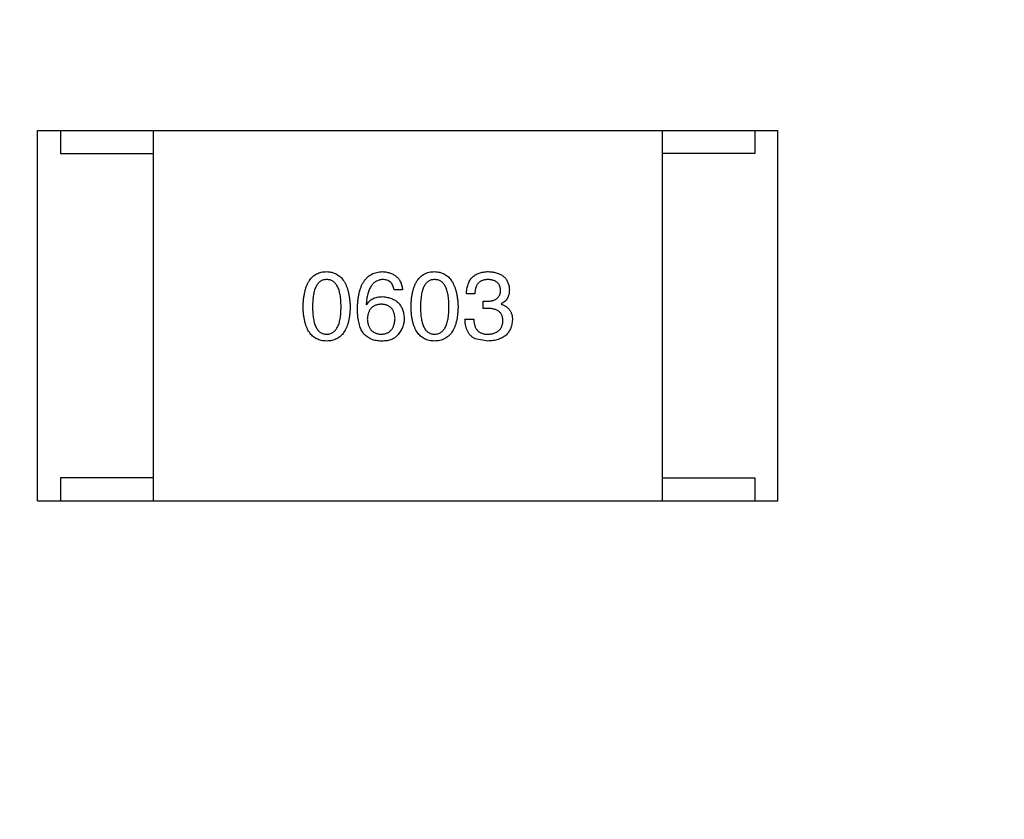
# Model space of a CAD drawing. Header units: inches. Extents: x -36 to 490, y -51 to 98.
# Tile 50 of 153: x 408.45 to 410.58, y 7.04 to 8.77. Entities that reach past the tile are written whole.
import ezdxf

# ---------------------------------------------------------------- set-up
doc = ezdxf.new("R2010")
doc.units = ezdxf.units.IN
doc.header["$LTSCALE"] = 1.21
doc.header["$MEASUREMENT"] = 0
doc.header["$PDMODE"] = 3
doc.header["$PDSIZE"] = 0.3125
doc.layers.get('0').update_dxf_attribs({"linetype": 'CONTINUOUS'})
doc.layers.get('Defpoints').update_dxf_attribs({"linetype": 'CONTINUOUS'})
doc.layers.add('DIM', color=3, linetype='CONTINUOUS')
doc.styles.get("Standard").update_dxf_attribs({"font": 'txt', "width": 0.8})
doc.dimstyles.get("Standard").update_dxf_attribs({"dimtxt": 0.15625, "dimasz": 0.1875, "dimexe": 0.125, "dimexo": 0.0625, "dimgap": 0.09, "dimtad": 0, "dimtih": 1, "dimtoh": 1, "dimzin": 4, "dimdsep": 46, "dimtxsty": 'Standard', "dimblk": '_FILLED', "dimblk1": '_FILLED', "dimblk2": '_FILLED', "dimcen": 0.09, "dimazin": 1, "dimtp": 0.01, "dimtm": 0.01, "dimtfac": 1, "dimtofl": 0, "dimtmove": 0, "dimatfit": 3, "dimldrblk": '_FILLED', "dimfxl": 1, "dimtolj": 1, "dimtzin": 4, "dimarcsym": 0})

# ---------------------------------------------------------------- blocks, each defined once
blk = doc.blocks.new('_FILLED')
at = {"color": 0, "linetype": 'ByBlock'}
blk.add_solid([(0, 0), (-1, 0.16667), (-1, -0.16667)], dxfattribs=at)
blk = doc.blocks.new('*D70')
at = {"layer": 'Defpoints', "color": 0}
for p in [(406.8003, 41.9888), (406.8003, -7.0611), (488.6342, -7.0611)]:
    blk.add_point(p, dxfattribs=at)
at = {"layer": 'DIM', "color": 0, "lineweight": -2}
for p, q in [((406.8628, 41.9888), (488.7592, 41.9888)), ((488.6342, 39.4488), (488.6342, 21.3872)), ((488.6342, -4.5211), (488.6342, 13.5405)), ((406.8628, -7.0611), (488.7592, -7.0611))]:
    blk.add_line(p, q, dxfattribs=at)
at = {"layer": 'DIM', "color": 0, "lineweight": -2, "xscale": 2.54, "yscale": 2.54, "zscale": 2.54}
for p, rotation in [((488.6342, 41.9888), 90), ((488.6342, -7.0611), 270)]:
    blk.add_blockref('_FILLED', p, dxfattribs=dict(at, rotation=rotation))
at = {"layer": 'DIM', "color": 0, "insert": (488.6342, 17.4638), "char_height": 2.5, "attachment_point": 5, "rotation": 90, "line_spacing_factor": 2.5}
blk.add_mtext('\\A1;49.05', dxfattribs=at)

msp = doc.modelspace()

# ---------------------------------------------------------------- linework, layer by layer
at = {"color": 7, "linetype": 'Continuous'}
for p, q in [((408.4884, 8.5273), (410.0884, 8.5273)), ((408.4884, 7.7273), (408.4884, 8.5273)), ((408.5384, 8.5273), (408.5384, 8.4773)), ((408.7384, 8.5273), (408.7384, 7.7273)), ((409.8384, 8.5273), (409.8384, 7.7273)), ((410.0384, 8.5273), (410.0384, 8.4773)), ((410.0884, 7.7273), (410.0884, 8.5273)), ((408.5384, 8.4773), (408.7384, 8.4773)), ((410.0384, 8.4773), (409.8384, 8.4773)), ((409.2775, 8.1832), (409.2595, 8.1832)), ((409.4336, 8.1742), (409.4156, 8.1742)), ((409.1989, 8.1512), (409.1997, 8.1504)), ((409.4517, 8.1586), (409.4615, 8.1586)), ((409.4517, 8.143), (409.4517, 8.1586)), ((409.4902, 8.1528), (409.4902, 8.152)), ((409.4607, 8.143), (409.4517, 8.143)), ((409.4123, 8.1201), (409.4312, 8.1201)), ((409.4615, 8.0725), (409.4345, 8.0774)), ((408.7384, 7.7773), (408.5384, 7.7773)), ((408.5384, 7.7773), (408.5384, 7.7273)), ((409.8384, 7.7773), (410.0384, 7.7773)), ((410.0384, 7.7773), (410.0384, 7.7273)), ((408.4884, 7.7273), (410.0884, 7.7273))]:
    msp.add_line(p, q, dxfattribs=at)
for points, knots in [([(409.0626, 8.1463), (409.0627, 8.1493), (409.0629, 8.1552), (409.0637, 8.1638), (409.0648, 8.1718), (409.0663, 8.1792), (409.0681, 8.186), (409.0704, 8.1923), (409.073, 8.1979), (409.076, 8.203), (409.0794, 8.2076), (409.0831, 8.2115), (409.0873, 8.2148), (409.0918, 8.2176), (409.0967, 8.2197), (409.1019, 8.2213), (409.1076, 8.2223), (409.1114, 8.2224), (409.1134, 8.2225)], [0, 0, 0, 0, 0.088823, 0.172287, 0.250296, 0.323438, 0.392244, 0.456221, 0.516635, 0.573871, 0.628, 0.680335, 0.731489, 0.782557, 0.834044, 0.886738, 0.942089, 1, 1, 1, 1]), ([(409.1134, 8.2225), (409.1154, 8.2224), (409.1192, 8.2222), (409.1248, 8.2211), (409.1299, 8.2194), (409.1348, 8.2173), (409.1393, 8.2145), (409.1434, 8.2111), (409.1471, 8.2071), (409.1504, 8.2026), (409.1535, 8.1975), (409.1561, 8.1919), (409.1584, 8.1857), (409.1603, 8.1789), (409.1618, 8.1715), (409.163, 8.1636), (409.1639, 8.1552), (409.1641, 8.1493), (409.1642, 8.1463)], [0, 0, 0, 0, 0.057415, 0.112361, 0.16496, 0.216437, 0.267441, 0.318839, 0.371478, 0.426325, 0.483626, 0.544235, 0.608673, 0.677374, 0.750405, 0.828394, 0.911525, 1, 1, 1, 1]), ([(409.18, 8.143), (409.1801, 8.1462), (409.1803, 8.1523), (409.1811, 8.1611), (409.1823, 8.1694), (409.1839, 8.1771), (409.1858, 8.1841), (409.1882, 8.1906), (409.191, 8.1965), (409.1942, 8.2018), (409.1978, 8.2065), (409.2018, 8.2106), (409.2062, 8.2142), (409.211, 8.217), (409.2162, 8.2193), (409.2218, 8.221), (409.2278, 8.2221), (409.232, 8.2224), (409.2341, 8.2225)], [0, 0, 0, 0, 0.087517, 0.169686, 0.246944, 0.319347, 0.387088, 0.450961, 0.511075, 0.567974, 0.622351, 0.675039, 0.726853, 0.778688, 0.83093, 0.884738, 0.941043, 1, 1, 1, 1]), ([(409.2341, 8.2225), (409.2357, 8.2224), (409.2388, 8.2221), (409.2433, 8.2214), (409.2476, 8.2205), (409.2515, 8.2192), (409.2552, 8.2177), (409.2587, 8.2159), (409.2618, 8.2138), (409.2647, 8.2115), (409.2673, 8.2089), (409.2696, 8.206), (409.2716, 8.2029), (409.2734, 8.1995), (409.2749, 8.1958), (409.276, 8.1918), (409.277, 8.1876), (409.2774, 8.1847), (409.2775, 8.1832)], [0, 0, 0, 0, 0.073784, 0.144317, 0.211047, 0.274818, 0.336501, 0.395724, 0.453465, 0.510016, 0.566585, 0.622844, 0.680328, 0.739335, 0.800408, 0.863904, 0.93053, 1, 1, 1, 1]), ([(409.2958, 8.1463), (409.2959, 8.1493), (409.2961, 8.1552), (409.2968, 8.1638), (409.2979, 8.1718), (409.2994, 8.1792), (409.3013, 8.186), (409.3036, 8.1923), (409.3061, 8.1979), (409.3092, 8.203), (409.3125, 8.2076), (409.3163, 8.2115), (409.3204, 8.2148), (409.3249, 8.2176), (409.3298, 8.2197), (409.3351, 8.2213), (409.3407, 8.2223), (409.3446, 8.2224), (409.3466, 8.2225)], [0, 0, 0, 0, 0.088823, 0.172287, 0.250296, 0.323438, 0.392244, 0.456221, 0.516635, 0.573871, 0.628, 0.680335, 0.731489, 0.782557, 0.834044, 0.886738, 0.942089, 1, 1, 1, 1]), ([(409.3466, 8.2225), (409.3485, 8.2224), (409.3524, 8.2222), (409.3579, 8.2211), (409.3631, 8.2194), (409.3679, 8.2173), (409.3724, 8.2145), (409.3765, 8.2111), (409.3802, 8.2071), (409.3836, 8.2026), (409.3866, 8.1975), (409.3892, 8.1919), (409.3915, 8.1857), (409.3934, 8.1789), (409.3949, 8.1715), (409.3962, 8.1636), (409.397, 8.1552), (409.3973, 8.1493), (409.3974, 8.1463)], [0, 0, 0, 0, 0.057415, 0.112361, 0.16496, 0.216437, 0.267441, 0.318839, 0.371478, 0.426325, 0.483626, 0.544235, 0.608673, 0.677374, 0.750405, 0.828394, 0.911525, 1, 1, 1, 1]), ([(409.4156, 8.1742), (409.4157, 8.1761), (409.4158, 8.1798), (409.4164, 8.1852), (409.4174, 8.1903), (409.4188, 8.195), (409.4205, 8.1993), (409.4226, 8.2032), (409.425, 8.2069), (409.4279, 8.2101), (409.431, 8.2129), (409.4346, 8.2154), (409.4384, 8.2176), (409.4427, 8.2193), (409.4473, 8.2207), (409.4523, 8.2216), (409.4576, 8.2223), (409.4613, 8.2225), (409.4632, 8.2225)], [0, 0, 0, 0, 0.074804, 0.144899, 0.211458, 0.274554, 0.334363, 0.392059, 0.448123, 0.503024, 0.558154, 0.613471, 0.670844, 0.729926, 0.792003, 0.857405, 0.926768, 1, 1, 1, 1]), ([(409.4632, 8.2225), (409.4649, 8.2224), (409.4682, 8.2223), (409.4731, 8.2216), (409.4777, 8.2208), (409.4819, 8.2195), (409.4858, 8.2181), (409.4895, 8.2164), (409.4928, 8.2144), (409.4958, 8.2121), (409.4985, 8.2096), (409.5008, 8.2067), (409.5028, 8.2036), (409.5046, 8.2002), (409.506, 8.1966), (409.5071, 8.1926), (409.5079, 8.1884), (409.5081, 8.1855), (409.5082, 8.184)], [0, 0, 0, 0, 0.077845, 0.151584, 0.221397, 0.287366, 0.350104, 0.410398, 0.467998, 0.524388, 0.579979, 0.635152, 0.690917, 0.747936, 0.806661, 0.867861, 0.932479, 1, 1, 1, 1]), ([(409.1134, 8.2053), (409.1122, 8.2053), (409.1098, 8.2052), (409.1063, 8.2045), (409.1031, 8.2033), (409.1001, 8.2017), (409.0974, 8.1996), (409.0948, 8.197), (409.0926, 8.194), (409.0906, 8.1905), (409.0888, 8.1866), (409.0872, 8.1822), (409.086, 8.1773), (409.0849, 8.172), (409.0841, 8.1662), (409.0835, 8.16), (409.0832, 8.1533), (409.0831, 8.1487), (409.0831, 8.1463)], [0, 0, 0, 0, 0.049764, 0.097007, 0.143217, 0.188577, 0.235116, 0.282997, 0.333719, 0.387776, 0.445989, 0.508679, 0.576563, 0.649481, 0.728235, 0.812722, 0.903548, 1, 1, 1, 1]), ([(409.1446, 8.1463), (409.1446, 8.1487), (409.1445, 8.1533), (409.1441, 8.16), (409.1435, 8.1662), (409.1427, 8.172), (409.1416, 8.1773), (409.1403, 8.1822), (409.1387, 8.1866), (409.1369, 8.1905), (409.1348, 8.194), (409.1325, 8.197), (409.1299, 8.1996), (409.1271, 8.2017), (409.124, 8.2033), (409.1207, 8.2045), (409.1171, 8.2052), (409.1147, 8.2053), (409.1134, 8.2053)], [0, 0, 0, 0, 0.095719, 0.185854, 0.269738, 0.347952, 0.420315, 0.487894, 0.550245, 0.608186, 0.662454, 0.713283, 0.761375, 0.808209, 0.854301, 0.901312, 0.949396, 1, 1, 1, 1]), ([(409.2341, 8.2053), (409.2328, 8.2052), (409.2303, 8.205), (409.2266, 8.2041), (409.2231, 8.203), (409.2199, 8.2013), (409.2169, 8.1994), (409.2141, 8.197), (409.2116, 8.1941), (409.2092, 8.191), (409.2071, 8.1874), (409.2053, 8.1834), (409.2036, 8.179), (409.2022, 8.1742), (409.201, 8.169), (409.2001, 8.1634), (409.1993, 8.1574), (409.199, 8.1533), (409.1989, 8.1512)], [0, 0, 0, 0, 0.054741, 0.107075, 0.158339, 0.208382, 0.258772, 0.310045, 0.362765, 0.417822, 0.475982, 0.537466, 0.602901, 0.673037, 0.747247, 0.826291, 0.910782, 1, 1, 1, 1]), ([(409.2595, 8.1832), (409.2591, 8.1849), (409.2584, 8.1882), (409.2566, 8.1928), (409.2542, 8.1967), (409.2512, 8.1999), (409.2477, 8.2023), (409.2436, 8.2041), (409.239, 8.2052), (409.2358, 8.2053), (409.2341, 8.2053)], [0, 0, 0, 0, 0.1439, 0.274233, 0.394478, 0.509388, 0.621911, 0.738504, 0.863414, 1, 1, 1, 1]), ([(409.3466, 8.2053), (409.3454, 8.2053), (409.343, 8.2052), (409.3395, 8.2045), (409.3362, 8.2033), (409.3332, 8.2017), (409.3305, 8.1996), (409.328, 8.197), (409.3257, 8.194), (409.3237, 8.1905), (409.322, 8.1866), (409.3204, 8.1822), (409.3192, 8.1773), (409.318, 8.172), (409.3173, 8.1662), (409.3167, 8.16), (409.3163, 8.1533), (409.3163, 8.1487), (409.3163, 8.1463)], [0, 0, 0, 0, 0.049764, 0.097007, 0.143217, 0.188577, 0.235116, 0.282997, 0.333719, 0.387776, 0.445989, 0.508679, 0.576563, 0.649481, 0.728235, 0.812722, 0.903548, 1, 1, 1, 1]), ([(409.3777, 8.1463), (409.3777, 8.1487), (409.3777, 8.1533), (409.3773, 8.16), (409.3767, 8.1662), (409.3759, 8.172), (409.3748, 8.1773), (409.3735, 8.1822), (409.3719, 8.1866), (409.3701, 8.1905), (409.368, 8.194), (409.3657, 8.197), (409.3631, 8.1996), (409.3603, 8.2017), (409.3572, 8.2033), (409.3539, 8.2045), (409.3503, 8.2052), (409.3478, 8.2053), (409.3466, 8.2053)], [0, 0, 0, 0, 0.095719, 0.185854, 0.269738, 0.347952, 0.420315, 0.487894, 0.550245, 0.608186, 0.662454, 0.713283, 0.761375, 0.808209, 0.854301, 0.901312, 0.949396, 1, 1, 1, 1]), ([(409.4623, 8.2053), (409.4612, 8.2053), (409.459, 8.2052), (409.4558, 8.2049), (409.4529, 8.2043), (409.4501, 8.2034), (409.4476, 8.2023), (409.4452, 8.201), (409.4431, 8.1994), (409.4412, 8.1976), (409.4395, 8.1955), (409.438, 8.1931), (409.4367, 8.1906), (409.4357, 8.1878), (409.4348, 8.1847), (409.4343, 8.1814), (409.4338, 8.1779), (409.4337, 8.1754), (409.4336, 8.1742)], [0, 0, 0, 0, 0.069877, 0.136363, 0.198671, 0.257968, 0.315462, 0.370709, 0.425568, 0.479847, 0.535753, 0.592303, 0.651386, 0.713311, 0.778642, 0.84836, 0.921866, 1, 1, 1, 1]), ([(409.4894, 8.1824), (409.4893, 8.1832), (409.4891, 8.185), (409.4886, 8.1875), (409.488, 8.1899), (409.4871, 8.1921), (409.4861, 8.1941), (409.4848, 8.196), (409.4834, 8.1977), (409.4818, 8.1992), (409.48, 8.2006), (409.4781, 8.2017), (409.4759, 8.2028), (409.4735, 8.2036), (409.471, 8.2043), (409.4683, 8.2048), (409.4654, 8.2052), (409.4634, 8.2053), (409.4623, 8.2053)], [0, 0, 0, 0, 0.067655, 0.132224, 0.194132, 0.253145, 0.309858, 0.366002, 0.421361, 0.47702, 0.532632, 0.590536, 0.65067, 0.713258, 0.779588, 0.848803, 0.921949, 1, 1, 1, 1]), ([(409.4615, 8.1586), (409.4626, 8.1586), (409.4647, 8.1587), (409.4678, 8.1591), (409.4707, 8.1596), (409.4734, 8.1603), (409.4759, 8.1612), (409.4781, 8.1623), (409.4802, 8.1635), (409.482, 8.1649), (409.4837, 8.1665), (409.4851, 8.1683), (409.4864, 8.1702), (409.4874, 8.1723), (409.4882, 8.1745), (409.4888, 8.177), (409.4892, 8.1796), (409.4893, 8.1814), (409.4894, 8.1824)], [0, 0, 0, 0, 0.079415, 0.154091, 0.22508, 0.29186, 0.355026, 0.415127, 0.472418, 0.528511, 0.583551, 0.638361, 0.693547, 0.750023, 0.807857, 0.868401, 0.932259, 1, 1, 1, 1]), ([(409.5082, 8.184), (409.5082, 8.1822), (409.5081, 8.1786), (409.5073, 8.1735), (409.5058, 8.1689), (409.5039, 8.1647), (409.5013, 8.161), (409.4982, 8.1577), (409.4944, 8.155), (409.4916, 8.1536), (409.4902, 8.1528)], [0, 0, 0, 0, 0.143686, 0.277942, 0.40333, 0.521785, 0.638573, 0.755208, 0.874773, 1, 1, 1, 1]), ([(409.1997, 8.1504), (409.2005, 8.1518), (409.2022, 8.1546), (409.2054, 8.1584), (409.2091, 8.1615), (409.2132, 8.1641), (409.2178, 8.166), (409.2228, 8.1674), (409.2283, 8.1683), (409.2321, 8.1684), (409.2341, 8.1684)], [0, 0, 0, 0, 0.122276, 0.239997, 0.35611, 0.473903, 0.59404, 0.720428, 0.855383, 1, 1, 1, 1]), ([(409.2316, 8.152), (409.2305, 8.152), (409.2282, 8.1519), (409.2249, 8.1514), (409.2219, 8.1507), (409.219, 8.1498), (409.2163, 8.1486), (409.2139, 8.1472), (409.2117, 8.1455), (409.2097, 8.1436), (409.2079, 8.1415), (409.2063, 8.1392), (409.2049, 8.1366), (409.2038, 8.1337), (409.2028, 8.1306), (409.2021, 8.1273), (409.2016, 8.1238), (409.2014, 8.1213), (409.2013, 8.1201)], [0, 0, 0, 0, 0.070453, 0.136523, 0.199866, 0.260392, 0.318446, 0.374657, 0.430182, 0.485556, 0.541071, 0.598396, 0.657208, 0.718642, 0.783247, 0.851631, 0.923928, 1, 1, 1, 1]), ([(409.2612, 8.1209), (409.2611, 8.1221), (409.2609, 8.1245), (409.2604, 8.1279), (409.2596, 8.1312), (409.2588, 8.1342), (409.2576, 8.1369), (409.2563, 8.1395), (409.2547, 8.1418), (409.253, 8.1439), (409.251, 8.1457), (409.2489, 8.1473), (409.2465, 8.1487), (409.2439, 8.1498), (409.2411, 8.1508), (409.2382, 8.1514), (409.235, 8.1519), (409.2328, 8.152), (409.2316, 8.152)], [0, 0, 0, 0, 0.076288, 0.14871, 0.216387, 0.281386, 0.342528, 0.402111, 0.4591, 0.514852, 0.569974, 0.625644, 0.682226, 0.740156, 0.800362, 0.863471, 0.930116, 1, 1, 1, 1]), ([(409.2341, 8.1684), (409.2359, 8.1683), (409.2395, 8.1679), (409.2446, 8.167), (409.2494, 8.1659), (409.2539, 8.1644), (409.258, 8.1625), (409.2618, 8.1604), (409.2653, 8.1579), (409.2684, 8.1552), (409.2712, 8.1521), (409.2735, 8.1486), (409.2757, 8.1449), (409.2774, 8.1409), (409.2787, 8.1365), (409.2798, 8.1319), (409.2806, 8.1269), (409.2807, 8.1235), (409.2808, 8.1217)], [0, 0, 0, 0, 0.074228, 0.144548, 0.211288, 0.274576, 0.335162, 0.393915, 0.450599, 0.506657, 0.562409, 0.618617, 0.676096, 0.735061, 0.79654, 0.860906, 0.928473, 1, 1, 1, 1]), ([(409.4902, 8.152), (409.4912, 8.1517), (409.4931, 8.1511), (409.496, 8.15), (409.4985, 8.1486), (409.501, 8.1472), (409.5032, 8.1456), (409.5052, 8.1439), (409.5071, 8.142), (409.5087, 8.14), (409.5101, 8.1378), (409.5114, 8.1354), (409.5124, 8.133), (409.5133, 8.1303), (409.514, 8.1276), (409.5144, 8.1246), (409.5148, 8.1216), (409.5148, 8.1195), (409.5148, 8.1184)], [0, 0, 0, 0, 0.069445, 0.136039, 0.200011, 0.261745, 0.322328, 0.381403, 0.438864, 0.496655, 0.554398, 0.612391, 0.672266, 0.733005, 0.79604, 0.861293, 0.928785, 1, 1, 1, 1]), ([(409.1134, 8.0725), (409.1114, 8.0726), (409.1076, 8.0728), (409.1019, 8.0737), (409.0967, 8.0753), (409.0918, 8.0773), (409.0873, 8.08), (409.0831, 8.0832), (409.0794, 8.087), (409.076, 8.0914), (409.073, 8.0963), (409.0704, 8.1018), (409.0682, 8.1078), (409.0663, 8.1144), (409.0648, 8.1216), (409.0637, 8.1293), (409.0629, 8.1376), (409.0627, 8.1433), (409.0626, 8.1463)], [0, 0, 0, 0, 0.059135, 0.115606, 0.169241, 0.221578, 0.273261, 0.324749, 0.377329, 0.431642, 0.488541, 0.548597, 0.612232, 0.680174, 0.752504, 0.829777, 0.912307, 1, 1, 1, 1]), ([(409.0831, 8.1463), (409.0831, 8.1439), (409.0832, 8.1393), (409.0835, 8.1326), (409.0841, 8.1264), (409.0849, 8.1206), (409.086, 8.1153), (409.0872, 8.1104), (409.0888, 8.106), (409.0906, 8.1021), (409.0926, 8.0986), (409.0948, 8.0956), (409.0973, 8.093), (409.1001, 8.0909), (409.1031, 8.0892), (409.1063, 8.0881), (409.1098, 8.0874), (409.1122, 8.0873), (409.1134, 8.0873)], [0, 0, 0, 0, 0.096457, 0.187288, 0.27178, 0.350132, 0.423455, 0.491343, 0.554037, 0.612253, 0.666313, 0.717038, 0.764921, 0.811214, 0.856775, 0.902988, 0.950234, 1, 1, 1, 1]), ([(409.1134, 8.0873), (409.1147, 8.0874), (409.1171, 8.0875), (409.1207, 8.0883), (409.124, 8.0895), (409.1271, 8.0912), (409.1299, 8.0933), (409.1325, 8.096), (409.1348, 8.099), (409.1369, 8.1025), (409.1387, 8.1064), (409.1403, 8.1108), (409.1416, 8.1156), (409.1427, 8.1209), (409.1435, 8.1266), (409.1441, 8.1328), (409.1445, 8.1394), (409.1446, 8.1439), (409.1446, 8.1463)], [0, 0, 0, 0, 0.050879, 0.099377, 0.146973, 0.193618, 0.240619, 0.289461, 0.34047, 0.395283, 0.453059, 0.515633, 0.582666, 0.655287, 0.732971, 0.815933, 0.905166, 1, 1, 1, 1]), ([(409.1642, 8.1463), (409.1641, 8.1433), (409.1639, 8.1376), (409.1632, 8.1293), (409.1621, 8.1216), (409.1606, 8.1144), (409.1587, 8.1078), (409.1565, 8.1018), (409.1539, 8.0963), (409.1509, 8.0914), (409.1475, 8.087), (409.1437, 8.0832), (409.1396, 8.08), (409.1351, 8.0773), (409.1302, 8.0753), (409.1249, 8.0737), (409.1193, 8.0728), (409.1154, 8.0726), (409.1134, 8.0725)], [0, 0, 0, 0, 0.08769, 0.170218, 0.24749, 0.319818, 0.387758, 0.451391, 0.511445, 0.568185, 0.622681, 0.67526, 0.726746, 0.778428, 0.830764, 0.884397, 0.940866, 1, 1, 1, 1]), ([(409.1907, 8.0922), (409.1898, 8.0938), (409.188, 8.097), (409.1859, 8.1022), (409.1841, 8.1079), (409.1826, 8.114), (409.1814, 8.1206), (409.1806, 8.1277), (409.1801, 8.1352), (409.18, 8.1404), (409.18, 8.143)], [0, 0, 0, 0, 0.101889, 0.209155, 0.322694, 0.442863, 0.569758, 0.70479, 0.848502, 1, 1, 1, 1]), ([(409.3466, 8.0725), (409.3446, 8.0726), (409.3407, 8.0728), (409.3351, 8.0737), (409.3298, 8.0753), (409.3249, 8.0773), (409.3204, 8.08), (409.3163, 8.0832), (409.3125, 8.087), (409.3092, 8.0914), (409.3061, 8.0963), (409.3036, 8.1018), (409.3013, 8.1078), (409.2994, 8.1144), (409.2979, 8.1216), (409.2968, 8.1293), (409.2961, 8.1376), (409.2959, 8.1433), (409.2958, 8.1463)], [0, 0, 0, 0, 0.059135, 0.115606, 0.169241, 0.221578, 0.273261, 0.324749, 0.377329, 0.431642, 0.488541, 0.548597, 0.612232, 0.680174, 0.752504, 0.829777, 0.912307, 1, 1, 1, 1]), ([(409.3163, 8.1463), (409.3163, 8.1439), (409.3163, 8.1393), (409.3167, 8.1326), (409.3172, 8.1264), (409.318, 8.1206), (409.3192, 8.1153), (409.3204, 8.1104), (409.322, 8.106), (409.3237, 8.1021), (409.3257, 8.0986), (409.328, 8.0956), (409.3305, 8.093), (409.3333, 8.0909), (409.3362, 8.0892), (409.3395, 8.0881), (409.343, 8.0874), (409.3454, 8.0873), (409.3466, 8.0873)], [0, 0, 0, 0, 0.096457, 0.187288, 0.27178, 0.350132, 0.423455, 0.491343, 0.554037, 0.612253, 0.666313, 0.717038, 0.764921, 0.811214, 0.856775, 0.902988, 0.950234, 1, 1, 1, 1]), ([(409.3466, 8.0873), (409.3478, 8.0874), (409.3503, 8.0875), (409.3539, 8.0883), (409.3572, 8.0895), (409.3603, 8.0912), (409.3631, 8.0933), (409.3656, 8.096), (409.368, 8.099), (409.3701, 8.1025), (409.3719, 8.1064), (409.3734, 8.1108), (409.3748, 8.1156), (409.3759, 8.1209), (409.3767, 8.1266), (409.3773, 8.1328), (409.3777, 8.1394), (409.3777, 8.1439), (409.3777, 8.1463)], [0, 0, 0, 0, 0.050879, 0.099377, 0.146973, 0.193618, 0.240619, 0.289461, 0.34047, 0.395283, 0.453059, 0.515633, 0.582666, 0.655287, 0.732971, 0.815933, 0.905166, 1, 1, 1, 1]), ([(409.3974, 8.1463), (409.3973, 8.1433), (409.3971, 8.1376), (409.3963, 8.1293), (409.3952, 8.1216), (409.3937, 8.1144), (409.3919, 8.1078), (409.3896, 8.1018), (409.387, 8.0963), (409.384, 8.0914), (409.3806, 8.087), (409.3769, 8.0832), (409.3727, 8.08), (409.3682, 8.0773), (409.3633, 8.0753), (409.3581, 8.0737), (409.3525, 8.0728), (409.3486, 8.0726), (409.3466, 8.0725)], [0, 0, 0, 0, 0.08769, 0.170218, 0.24749, 0.319818, 0.387758, 0.451391, 0.511445, 0.568185, 0.622681, 0.67526, 0.726746, 0.778428, 0.830764, 0.884397, 0.940866, 1, 1, 1, 1]), ([(409.4943, 8.116), (409.4943, 8.1171), (409.4942, 8.1192), (409.4938, 8.1223), (409.4932, 8.1251), (409.4923, 8.1278), (409.4911, 8.1302), (409.4896, 8.1325), (409.4879, 8.1345), (409.4859, 8.1363), (409.4837, 8.1379), (409.4812, 8.1393), (409.4784, 8.1404), (409.4753, 8.1414), (409.472, 8.1421), (409.4685, 8.1426), (409.4647, 8.143), (409.4621, 8.143), (409.4607, 8.143)], [0, 0, 0, 0, 0.066518, 0.129194, 0.188613, 0.245254, 0.300032, 0.353805, 0.407079, 0.461108, 0.516272, 0.574141, 0.634837, 0.699275, 0.767504, 0.840272, 0.917505, 1, 1, 1, 1]), ([(409.2013, 8.1201), (409.2014, 8.1188), (409.2016, 8.1163), (409.2021, 8.1126), (409.2029, 8.1092), (409.2038, 8.1061), (409.205, 8.1031), (409.2064, 8.1005), (409.208, 8.098), (409.2099, 8.0959), (409.2119, 8.0939), (409.2142, 8.0922), (409.2167, 8.0908), (409.2195, 8.0896), (409.2224, 8.0886), (409.2256, 8.0879), (409.2289, 8.0874), (409.2313, 8.0873), (409.2325, 8.0873)], [0, 0, 0, 0, 0.076467, 0.148148, 0.216496, 0.280559, 0.342274, 0.401168, 0.458322, 0.514073, 0.569257, 0.62465, 0.68124, 0.739113, 0.799947, 0.862804, 0.929597, 1, 1, 1, 1]), ([(409.2325, 8.0873), (409.2336, 8.0874), (409.2357, 8.0876), (409.2388, 8.0881), (409.2417, 8.0889), (409.2444, 8.0899), (409.2469, 8.0912), (409.2492, 8.0927), (409.2513, 8.0945), (409.2532, 8.0965), (409.2549, 8.0987), (409.2564, 8.1012), (409.2577, 8.1039), (409.2588, 8.1068), (409.2597, 8.11), (409.2604, 8.1134), (409.2609, 8.1171), (409.2611, 8.1196), (409.2612, 8.1209)], [0, 0, 0, 0, 0.066682, 0.130303, 0.190802, 0.248749, 0.30534, 0.361219, 0.415721, 0.471765, 0.528279, 0.586428, 0.64659, 0.710143, 0.776461, 0.846692, 0.921137, 1, 1, 1, 1]), ([(409.2808, 8.1217), (409.2808, 8.1199), (409.2807, 8.1165), (409.28, 8.1114), (409.2788, 8.1065), (409.2772, 8.1018), (409.2751, 8.0972), (409.2726, 8.0929), (409.2696, 8.0887), (409.2672, 8.0861), (409.2661, 8.0848)], [0, 0, 0, 0, 0.12904, 0.253809, 0.377066, 0.499122, 0.621469, 0.744665, 0.870607, 1, 1, 1, 1]), ([(409.4345, 8.0774), (409.4336, 8.0779), (409.4319, 8.0787), (409.4295, 8.0802), (409.4272, 8.0819), (409.4251, 8.0838), (409.4231, 8.0858), (409.4213, 8.088), (409.4197, 8.0904), (409.4182, 8.093), (409.4169, 8.0958), (409.4158, 8.0987), (409.4148, 8.1018), (409.414, 8.1051), (409.4133, 8.1086), (409.4128, 8.1123), (409.4125, 8.1161), (409.4124, 8.1187), (409.4123, 8.1201)], [0, 0, 0, 0, 0.056906, 0.113264, 0.168825, 0.223843, 0.279195, 0.335267, 0.392098, 0.450414, 0.51054, 0.572219, 0.636652, 0.703156, 0.773102, 0.845505, 0.921063, 1, 1, 1, 1]), ([(409.4312, 8.1201), (409.4312, 8.1187), (409.4313, 8.1162), (409.4318, 8.1124), (409.4325, 8.109), (409.4334, 8.1058), (409.4345, 8.1028), (409.4359, 8.1001), (409.4375, 8.0976), (409.4393, 8.0954), (409.4414, 8.0935), (409.4437, 8.0918), (409.4463, 8.0904), (409.4491, 8.0893), (409.452, 8.0884), (409.4553, 8.0877), (409.4587, 8.0873), (409.4611, 8.0873), (409.4623, 8.0873)], [0, 0, 0, 0, 0.07723, 0.149593, 0.217944, 0.282232, 0.34411, 0.402297, 0.458791, 0.513966, 0.568538, 0.623291, 0.679957, 0.737243, 0.798142, 0.86118, 0.928728, 1, 1, 1, 1]), ([(409.5148, 8.1184), (409.5147, 8.1166), (409.5144, 8.1131), (409.5135, 8.1081), (409.5123, 8.1034), (409.5106, 8.099), (409.5086, 8.0949), (409.5062, 8.0912), (409.5034, 8.0878), (409.5003, 8.0847), (409.4967, 8.082), (409.4928, 8.0797), (409.4885, 8.0776), (409.4838, 8.0759), (409.4788, 8.0746), (409.4734, 8.0735), (409.4676, 8.0728), (409.4636, 8.0726), (409.4615, 8.0725)], [0, 0, 0, 0, 0.068236, 0.132937, 0.194125, 0.253174, 0.310181, 0.365986, 0.421096, 0.476216, 0.532352, 0.590232, 0.649824, 0.71274, 0.778406, 0.848058, 0.921922, 1, 1, 1, 1]), ([(409.4623, 8.0873), (409.4636, 8.0874), (409.466, 8.0875), (409.4694, 8.088), (409.4726, 8.0887), (409.4757, 8.0896), (409.4785, 8.0907), (409.481, 8.092), (409.4834, 8.0935), (409.4855, 8.0952), (409.4874, 8.0971), (409.4891, 8.0992), (409.4905, 8.1015), (409.4917, 8.104), (409.4928, 8.1067), (409.4935, 8.1096), (409.4941, 8.1127), (409.4942, 8.1149), (409.4943, 8.116)], [0, 0, 0, 0, 0.076694, 0.149502, 0.218019, 0.283183, 0.345589, 0.405199, 0.462852, 0.519478, 0.575313, 0.630559, 0.687006, 0.744638, 0.804006, 0.866059, 0.931486, 1, 1, 1, 1]), ([(409.2292, 8.0725), (409.2271, 8.0726), (409.2231, 8.0729), (409.2173, 8.074), (409.2119, 8.0755), (409.2068, 8.0778), (409.2022, 8.0805), (409.1979, 8.0838), (409.194, 8.0877), (409.1918, 8.0907), (409.1907, 8.0922)], [0, 0, 0, 0, 0.137449, 0.267856, 0.393219, 0.514735, 0.63397, 0.753734, 0.874967, 1, 1, 1, 1]), ([(409.2661, 8.0848), (409.2651, 8.0838), (409.2632, 8.0816), (409.2598, 8.079), (409.2559, 8.0768), (409.2515, 8.0751), (409.2466, 8.0737), (409.2412, 8.0729), (409.2353, 8.0724), (409.2313, 8.0725), (409.2292, 8.0725)], [0, 0, 0, 0, 0.105033, 0.21147, 0.321511, 0.438526, 0.563605, 0.698055, 0.843218, 1, 1, 1, 1])]:
    msp.add_open_spline(points, degree=3, knots=knots, dxfattribs=at)

# ---------------------------------------------------------------- dimensions: what is measured, and where the dimension line sits
at = {"layer": 'DIM'}
dim = msp.add_linear_dim(base=(488.6342, -7.0611), p1=(406.8003, 41.9888), p2=(406.8003, -7.0611), angle=90, dimstyle='Standard', override={"dimtxt": 2.5, "dimasz": 2.54, "dimtih": 0, "dimtoh": 0, "dimzin": 0, "dimcen": 0.198, "dimadec": 0, "dimazin": 0, "dimtp": 0, "dimtm": 0, "dimtdec": 4, "dimtzin": 0}, dxfattribs=at)
dim.commit()
dim.dimension.update_dxf_attribs({"geometry": '*D70', "text_midpoint": (488.6342, 17.4638)})

doc.saveas('drawing.dxf')
